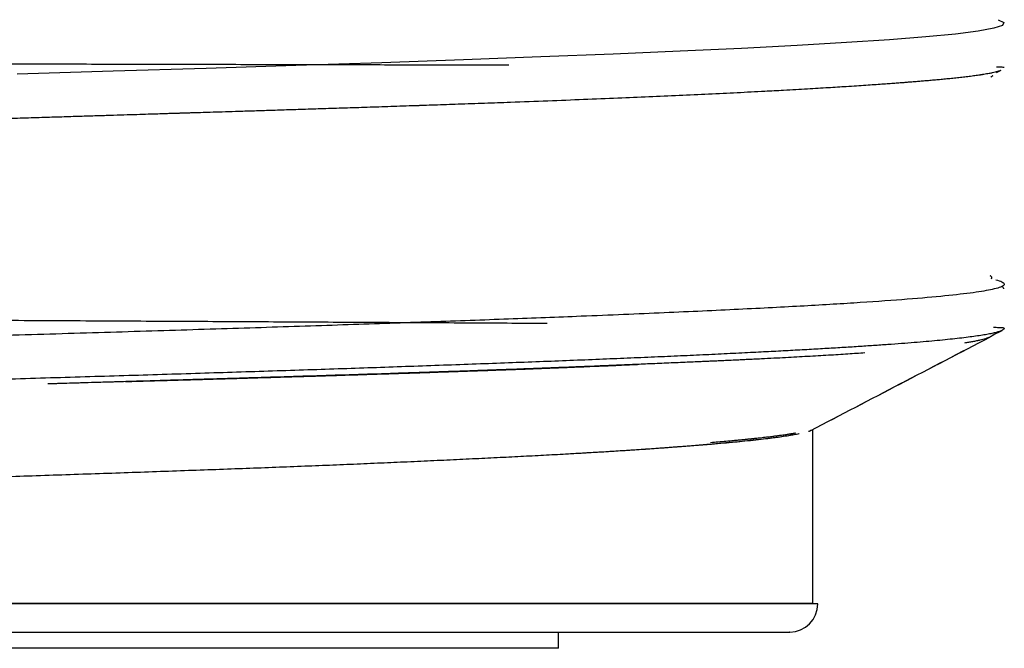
# Model space of a CAD drawing. Header units: millimetres. Extents: x 8 to 740, y 12 to 366.
# Tile 42 of 45: x 680 to 686.89, y 303 to 307.4. Entities that reach past the tile are written whole.
import ezdxf

# ---------------------------------------------------------------- set-up
doc = ezdxf.new("R2010")
doc.units = ezdxf.units.MM

msp = doc.modelspace()

# ---------------------------------------------------------------- linework, layer by layer
at = {"color": 7, "linetype": 'Continuous', "lineweight": 30}
for p, q in [((686.8373, 307.027), (686.8684, 307.0432)), ((686.8005, 306.9978), (686.8025, 306.9991)), ((686.8089, 305.1893), (686.8756, 305.224)), ((686.7895, 305.1776), (686.7933, 305.1797)), ((686.7994, 305.1829), (686.7962, 305.1805)), ((686.8004, 305.1837), (686.8209, 305.1967)), ((686.8108, 305.1902), (686.8201, 305.1965)), ((685.5526, 303.315), (685.5526, 304.5317)), ((685.5526, 303.315), (685.5526, 304.5317)), ((685.5871, 303.312), (667.358, 303.312)), ((685.5526, 303.315), (667.3926, 303.315)), ((676.4582, 303.315), (685.5526, 303.315)), ((685.5526, 303.312), (685.5526, 303.315)), ((683.7726, 303.0011), (683.7726, 303.115)), ((683.7726, 303.0011), (683.7726, 303.115)), ((683.7726, 303.0011), (676.3609, 303.0011))]:
    msp.add_line(p, q, dxfattribs=at)
at = {"color": 7, "linetype": 'Continuous', "lineweight": 30, "flags": 128}
msp.add_lwpolyline([(686.8486, 307.3957), (686.8886, 307.3757), (686.8786, 307.3557), (686.8186, 307.3357), (686.709, 307.3156), (686.5501, 307.2956), (686.3429, 307.2756), (686.0883, 307.2556), (685.7875, 307.2355), (685.4419, 307.2155), (685.0533, 307.1955), (684.6235, 307.1754), (684.1545, 307.1554), (683.6486, 307.1353), (683.1083, 307.1153), (682.5361, 307.0952), (681.9348, 307.0752), (681.3072, 307.0551), (680.6565, 307.0351), (679.9856, 307.015)], dxfattribs=at)
at = {"color": 7, "linetype": 'Continuous', "lineweight": 30}
msp.add_arc((685.3901, 303.312), 0.1971, 270, 0, dxfattribs=at)
for points, knots in [([(683.4243, 307.077), (683.4072, 307.077), (683.309, 307.0772), (683.1229, 307.0777), (682.8714, 307.0783), (682.6191, 307.0789), (682.3674, 307.0795), (682.1114, 307.0801), (681.8514, 307.0807), (681.5823, 307.0813), (681.3043, 307.0819), (681.0172, 307.0826), (680.727, 307.0832), (680.4338, 307.0839), (680.138, 307.0845), (679.8223, 307.0852), (679.4864, 307.0859), (679.1304, 307.0867), (678.7726, 307.0875), (678.4114, 307.0882), (678.0472, 307.089), (677.6806, 307.0898), (677.3141, 307.0906), (676.9483, 307.0914), (676.5858, 307.0922), (676.227, 307.093), (675.8723, 307.0938), (675.52, 307.0946), (675.1683, 307.0954), (674.8177, 307.0962), (674.4685, 307.0971), (674.1234, 307.0979), (673.7826, 307.0987), (673.4486, 307.0995), (673.1214, 307.1004), (672.8014, 307.1012), (672.4868, 307.102), (672.176, 307.1029), (671.8695, 307.1037), (671.5676, 307.1045), (671.2724, 307.1054), (670.9841, 307.1063), (670.7046, 307.1071), (670.4339, 307.108), (670.1721, 307.1088), (669.9178, 307.1097), (669.6695, 307.1105), (669.4276, 307.1114), (669.1923, 307.1123), (668.9653, 307.1132), (668.7466, 307.1141), (668.5375, 307.1149), (668.3381, 307.1158), (668.1481, 307.1167), (667.9664, 307.1176), (667.7853, 307.1185), (667.6061, 307.1195), (667.4302, 307.1205), (667.2651, 307.1215), (667.1109, 307.1225), (666.9676, 307.1236), (666.835, 307.1246), (666.7132, 307.1256), (666.6021, 307.1267), (666.5015, 307.1277), (666.4115, 307.1287), (666.3319, 307.1298), (666.2626, 307.1308), (666.2034, 307.1319), (666.1542, 307.133), (666.115, 307.134), (666.084, 307.1351), (666.0629, 307.1363), (666.053, 307.1376), (666.055, 307.1388), (666.0687, 307.14), (666.0938, 307.1413), (666.13, 307.1425), (666.1768, 307.1438), (666.2342, 307.145), (666.3016, 307.1463), (666.3787, 307.1476), (666.4653, 307.1489), (666.561, 307.1501), (666.6655, 307.1514), (666.7783, 307.1527), (666.8992, 307.154), (667.0277, 307.1553), (667.164, 307.1566), (667.2821, 307.1577), (667.3576, 307.1584), (667.3825, 307.1586)], [0, 0, 0, 0, 0.0023695, 0.0136546, 0.0248989, 0.0354635, 0.0459919, 0.0564842, 0.0669403, 0.0773603, 0.0883722, 0.0993435, 0.110274, 0.1211639, 0.1320131, 0.1428216, 0.1555079, 0.1681376, 0.1807108, 0.1932276, 0.2059138, 0.2185415, 0.2311106, 0.2436211, 0.256073, 0.2682457, 0.2803618, 0.2924214, 0.3044245, 0.3165878, 0.3286925, 0.3407387, 0.3527262, 0.3646552, 0.3763142, 0.3879167, 0.3994627, 0.4109522, 0.4225926, 0.4341743, 0.4456975, 0.4571621, 0.4685682, 0.4797135, 0.4908024, 0.5018348, 0.5128107, 0.523928, 0.5349868, 0.5459871, 0.5569287, 0.5678118, 0.5784435, 0.5890188, 0.5995375, 0.6099998, 0.62182, 0.6335672, 0.6452415, 0.6568429, 0.6683712, 0.6798267, 0.6912091, 0.7025186, 0.7137552, 0.7249188, 0.7360094, 0.7470271, 0.7579718, 0.7688435, 0.7796423, 0.7903682, 0.8025368, 0.8146102, 0.8265882, 0.838471, 0.8502584, 0.8619506, 0.8735475, 0.8850491, 0.8964554, 0.9077664, 0.9189821, 0.9301025, 0.9411277, 0.9520575, 0.9628921, 0.9736313, 0.9842753, 0.994824, 1, 1, 1, 1]), ([(686.8683, 307.0434), (686.8655, 307.042), (686.8588, 307.0386), (686.8447, 307.0338), (686.8271, 307.0288), (686.8079, 307.0242), (686.7824, 307.0189), (686.7597, 307.0148), (686.7428, 307.012), (686.7373, 307.0111), (686.7317, 307.0103), (686.7259, 307.0094), (686.72, 307.0085), (686.7039, 307.0061), (686.6769, 307.0023), (686.6368, 306.9971), (686.5956, 306.9923), (686.5537, 306.9877), (686.5118, 306.9834), (686.4703, 306.9793), (686.4297, 306.9755), (686.3907, 306.972), (686.3535, 306.9688), (686.3181, 306.9659), (686.2886, 306.9634), (686.2646, 306.9615), (686.246, 306.96), (686.2286, 306.9587), (686.2122, 306.9574), (686.1908, 306.9557), (686.1623, 306.9536), (686.1245, 306.9507), (686.0819, 306.9476), (686.0342, 306.9441), (685.981, 306.9404), (685.922, 306.9363), (685.8568, 306.932), (685.7907, 306.9277), (685.7244, 306.9235), (685.6587, 306.9194), (685.5883, 306.9152), (685.513, 306.9108), (685.4325, 306.9062), (685.3548, 306.9018), (685.282, 306.8978), (685.1754, 306.8921), (685.0248, 306.8844), (684.825, 306.8746), (684.6188, 306.8651), (684.4069, 306.8557), (684.1844, 306.8463), (683.9491, 306.8368), (683.6984, 306.827), (683.4663, 306.8183), (683.2563, 306.8107), (683.079, 306.8045), (682.9362, 306.7995), (682.8518, 306.7966), (682.8202, 306.7956), (682.8104, 306.7952), (682.8005, 306.7949), (682.7906, 306.7946), (682.7808, 306.7942), (682.7173, 306.7921), (682.6025, 306.7882), (682.4375, 306.7828), (682.2801, 306.7776), (682.1305, 306.7728), (681.9892, 306.7683), (681.8566, 306.7641), (681.7336, 306.7602), (681.6205, 306.7567), (681.5173, 306.7535), (681.4234, 306.7506), (681.3417, 306.748), (681.2718, 306.7459), (681.226, 306.7445), (681.1983, 306.7436), (681.1866, 306.7432), (681.1752, 306.7429), (681.1642, 306.7426), (681.1536, 306.7422), (681.1433, 306.7419), (681.1355, 306.7417), (681.1275, 306.7414), (681.1172, 306.7411), (681.0972, 306.7404), (681.066, 306.7395), (681.022, 306.7381), (680.9663, 306.7363), (680.899, 306.7342), (680.8199, 306.7317), (680.7311, 306.7289), (680.6328, 306.7259), (680.5255, 306.7225), (680.4072, 306.7189), (680.2778, 306.7149), (680.1373, 306.7106), (679.9854, 306.706), (679.822, 306.7011), (679.6478, 306.6958), (679.463, 306.6903), (679.2758, 306.6848), (679.1411, 306.6808), (679.0658, 306.6786), (679.0453, 306.678), (679.0275, 306.6774), (679.0097, 306.6769), (678.9386, 306.6748), (678.8152, 306.6712), (678.6208, 306.6655), (678.4112, 306.6595), (678.1877, 306.653), (677.9713, 306.6469), (677.7622, 306.6409), (677.5606, 306.6352), (677.3779, 306.6301), (677.2134, 306.6255), (677.0662, 306.6214), (676.9211, 306.6174), (676.7731, 306.6133), (676.6175, 306.609), (676.4528, 306.6045), (676.2879, 306.6), (676.1235, 306.5956), (675.9674, 306.5913), (675.8542, 306.5883), (675.7833, 306.5864), (675.7502, 306.5855), (675.7146, 306.5845), (675.6797, 306.5836), (675.6122, 306.5817), (675.5154, 306.5791), (675.3924, 306.5758), (675.2795, 306.5727), (675.1765, 306.5699), (675.082, 306.5673), (674.9963, 306.565), (674.9197, 306.5629), (674.8544, 306.5611), (674.8001, 306.5597), (674.7569, 306.5585), (674.7277, 306.5577), (674.7014, 306.557), (674.6702, 306.5561), (674.6277, 306.5549), (674.5812, 306.5536), (674.4893, 306.5511), (674.3312, 306.5467), (674.1484, 306.5415), (674.027, 306.5381), (673.9868, 306.5369)], [0, 0, 0, 0, 0.008537, 0.020352, 0.029449, 0.038911, 0.048739, 0.062272, 0.064091, 0.065922, 0.067763, 0.069615, 0.071478, 0.073352, 0.084496, 0.095081, 0.105107, 0.114574, 0.123481, 0.131829, 0.139618, 0.146708, 0.153261, 0.159277, 0.164755, 0.167923, 0.170879, 0.173623, 0.176154, 0.178473, 0.18346, 0.188998, 0.195088, 0.201731, 0.208925, 0.216671, 0.22497, 0.233819, 0.24116, 0.248841, 0.256862, 0.265224, 0.273927, 0.282969, 0.289783, 0.296437, 0.315295, 0.333927, 0.352332, 0.370512, 0.388466, 0.407547, 0.426883, 0.446473, 0.459542, 0.472723, 0.484413, 0.489585, 0.490263, 0.490942, 0.491621, 0.4923, 0.49298, 0.49366, 0.505372, 0.516443, 0.526872, 0.536659, 0.545804, 0.554306, 0.562167, 0.569247, 0.57571, 0.581556, 0.586785, 0.590876, 0.594489, 0.595234, 0.595955, 0.596653, 0.597326, 0.597975, 0.5986, 0.599201, 0.599412, 0.600054, 0.601087, 0.60307, 0.605748, 0.609119, 0.613184, 0.617943, 0.623395, 0.629158, 0.635535, 0.642525, 0.65013, 0.658348, 0.66718, 0.676626, 0.686685, 0.6972, 0.708311, 0.718582, 0.720038, 0.721044, 0.722048, 0.72305, 0.724049, 0.734057, 0.743825, 0.756658, 0.769052, 0.781008, 0.792525, 0.803604, 0.814244, 0.822586, 0.830638, 0.838399, 0.846385, 0.854896, 0.863887, 0.873358, 0.88191, 0.890819, 0.898955, 0.900472, 0.90245, 0.904396, 0.906308, 0.908188, 0.915478, 0.922224, 0.928428, 0.934088, 0.939205, 0.944039, 0.948261, 0.951872, 0.954872, 0.95726, 0.959038, 0.959729, 0.961628, 0.964213, 0.966798, 0.969381, 0.979518, 0.993202, 1, 1, 1, 1]), ([(686.8101, 307.004), (686.8098, 307.0037), (686.809, 307.0023), (686.8062, 306.9998), (686.8021, 306.9969), (686.7982, 306.9949), (686.7965, 306.994)], [0, 0, 0, 0, 0.109583, 0.410103, 0.736541, 1, 1, 1, 1]), ([(686.81, 307.004), (686.8095, 307.0033), (686.8082, 307.0015), (686.8042, 306.9983), (686.8006, 306.9959), (686.7978, 306.9946), (686.7977, 306.9946)], [0, 0, 0, 0, 0.220813, 0.589717, 0.992968, 1, 1, 1, 1]), ([(686.8908, 307.062), (686.8894, 307.0622), (686.8865, 307.0626), (686.8684, 307.0631), (686.8475, 307.0635), (686.8378, 307.0636)], [0, 0, 0, 0, 0.351156, 0.701153, 1, 1, 1, 1]), ([(686.8332, 305.5775), (686.8488, 305.5727), (686.88, 305.5631), (686.8941, 305.5491), (686.8867, 305.5357), (686.8589, 305.5228), (686.7988, 305.5067), (686.6838, 305.4872), (686.4855, 305.4643), (686.2221, 305.4411), (685.8933, 305.4177), (685.4994, 305.3941), (685.0411, 305.3703), (684.5198, 305.3462), (683.9767, 305.3235), (683.4268, 305.3023), (682.8828, 305.2826), (682.3046, 305.2627), (681.6943, 305.2426), (681.0542, 305.2225), (680.3869, 305.2021), (679.6952, 305.1816), (678.9822, 305.161), (678.2511, 305.1403), (677.5055, 305.1193), (676.7491, 305.0983), (675.9858, 305.0771), (675.2196, 305.0557), (674.455, 305.0342), (673.6962, 305.0126), (672.9479, 304.9908), (672.2144, 304.9689), (671.5013, 304.9468), (670.8099, 304.9245), (670.3766, 304.9097), (670.1592, 304.9022)], [0, 0, 0, 0, 0.021278, 0.042557, 0.061727, 0.080605, 0.099597, 0.133102, 0.166955, 0.201157, 0.235708, 0.270607, 0.305855, 0.341451, 0.377396, 0.406406, 0.43564, 0.465096, 0.494776, 0.524679, 0.554805, 0.585154, 0.615726, 0.646521, 0.67754, 0.708782, 0.740247, 0.771935, 0.803846, 0.835981, 0.868338, 0.900919, 0.933723, 0.96675, 1, 1, 1, 1]), ([(686.7992, 305.5843), (686.8008, 305.5857), (686.803, 305.5875), (686.8041, 305.5898), (686.8045, 305.591), (686.8046, 305.5922), (686.8045, 305.5933), (686.8042, 305.5945), (686.8034, 305.5966), (686.8007, 305.5997), (686.7971, 305.6026), (686.7938, 305.6042), (686.7934, 305.6044)], [0, 0, 0, 0, 0.2178459, 0.2794495, 0.3404962, 0.4009881, 0.4609275, 0.5203162, 0.5791563, 0.7701244, 0.9752755, 1, 1, 1, 1]), ([(686.7992, 305.5843), (686.7996, 305.5846), (686.8013, 305.5858), (686.803, 305.5878), (686.8045, 305.5905), (686.8047, 305.5931), (686.804, 305.5948), (686.8037, 305.5956)], [0, 0, 0, 0, 0.0729831, 0.3154295, 0.5515259, 0.7813168, 1, 1, 1, 1]), ([(683.6945, 305.2714), (683.6667, 305.2716), (683.5541, 305.2722), (683.3485, 305.2734), (683.0784, 305.275), (682.8016, 305.2766), (682.5191, 305.2782), (682.2367, 305.2797), (681.9553, 305.2813), (681.6754, 305.2828), (681.392, 305.2843), (681.1052, 305.2858), (680.8097, 305.2874), (680.5056, 305.289), (680.1929, 305.2907), (679.8782, 305.2923), (679.5616, 305.294), (679.2437, 305.2957), (678.9309, 305.2973), (678.6235, 305.299), (678.322, 305.3006), (678.0204, 305.3022), (677.7192, 305.3038), (677.4126, 305.3055), (677.1008, 305.3072), (676.7841, 305.3089), (676.4691, 305.3107), (676.1558, 305.3125), (675.8447, 305.3142), (675.5178, 305.3161), (675.1758, 305.3181), (674.8195, 305.3203), (674.4678, 305.3224), (674.1187, 305.3246), (673.773, 305.3267), (673.4308, 305.329), (673.0948, 305.3312), (672.7651, 305.3334), (672.444, 305.3357), (672.1316, 305.3379), (671.8279, 305.3402), (671.5314, 305.3424), (671.2405, 305.3447), (670.9554, 305.347), (670.6765, 305.3493), (670.4057, 305.3517), (670.1431, 305.354), (669.8902, 305.3564), (669.6471, 305.3587), (669.4136, 305.3611), (669.1883, 305.3634), (668.97, 305.3658), (668.7589, 305.3683), (668.555, 305.3707), (668.3598, 305.3732), (668.1731, 305.3756), (667.9961, 305.3781), (667.8285, 305.3806), (667.67, 305.383), (667.5198, 305.3855), (667.3711, 305.3881), (667.2254, 305.3908), (667.0836, 305.3937), (666.9518, 305.3966), (666.83, 305.3995), (666.7179, 305.4024), (666.6153, 305.4053), (666.5221, 305.4082), (666.4341, 305.4113), (666.3526, 305.4146), (666.2788, 305.418), (666.2162, 305.4214), (666.1642, 305.4249), (666.1227, 305.4284), (666.0911, 305.4319), (666.0684, 305.4355), (666.0553, 305.4394), (666.0529, 305.4434), (666.0612, 305.4474), (666.0795, 305.4514), (666.1074, 305.4555), (666.1443, 305.4596), (666.1911, 305.4639), (666.2485, 305.4683), (666.3166, 305.4729), (666.3931, 305.4775), (666.4772, 305.4822), (666.5701, 305.487), (666.6717, 305.4919), (666.7818, 305.497), (666.8974, 305.5021), (667.0184, 305.5072), (667.1327, 305.5119), (667.2098, 305.515), (667.2423, 305.5163)], [0, 0, 0, 0, 0.00397, 0.016112, 0.028191, 0.040207, 0.052159, 0.064049, 0.075202, 0.086299, 0.097339, 0.108324, 0.119253, 0.130783, 0.142249, 0.153653, 0.164994, 0.176271, 0.187486, 0.198002, 0.208462, 0.218867, 0.229215, 0.239507, 0.250361, 0.261153, 0.271882, 0.282547, 0.29315, 0.303689, 0.31603, 0.328283, 0.340448, 0.352526, 0.364734, 0.376851, 0.388877, 0.400812, 0.412657, 0.424201, 0.435659, 0.447028, 0.458311, 0.469708, 0.481015, 0.492231, 0.503356, 0.51439, 0.52514, 0.535801, 0.546375, 0.556862, 0.567449, 0.577946, 0.588351, 0.598666, 0.608891, 0.618844, 0.62871, 0.638488, 0.648179, 0.659085, 0.669878, 0.680558, 0.691125, 0.701579, 0.71192, 0.722147, 0.732262, 0.743683, 0.754957, 0.766083, 0.777062, 0.787892, 0.798575, 0.809111, 0.820735, 0.832175, 0.843429, 0.854498, 0.865382, 0.87608, 0.886594, 0.897945, 0.909071, 0.919974, 0.930653, 0.941108, 0.951951, 0.962542, 0.972882, 0.982969, 0.992804, 1, 1, 1, 1]), ([(686.8891, 305.5143), (686.8881, 305.5159), (686.886, 305.5194), (686.8825, 305.5244), (686.8794, 305.5289), (686.8774, 305.5315), (686.8766, 305.5326)], [0, 0, 0, 0, 0.250003, 0.535729, 0.820349, 1, 1, 1, 1]), ([(686.8908, 305.2393), (686.8901, 305.237), (686.8887, 305.2323), (686.8788, 305.2252), (686.8633, 305.2182), (686.8416, 305.2112), (686.8137, 305.2042), (686.7796, 305.1971), (686.7391, 305.19), (686.6921, 305.1829), (686.6388, 305.1758), (686.5792, 305.1686), (686.5132, 305.1614), (686.4418, 305.1542), (686.365, 305.1471), (686.2831, 305.1401), (686.1954, 305.133), (686.1018, 305.126), (686.0024, 305.119), (685.8968, 305.1119), (685.785, 305.1048), (685.6669, 305.0977), (685.543, 305.0906), (685.4133, 305.0834), (685.2778, 305.0762), (685.1316, 305.0687), (684.974, 305.061), (684.8043, 305.0529), (684.6279, 305.0448), (684.4448, 305.0367), (684.2551, 305.0287), (684.058, 305.0206), (683.8534, 305.0124), (683.6414, 305.0042), (683.4231, 304.996), (683.1986, 304.9877), (682.968, 304.9794), (682.7348, 304.9712), (682.4995, 304.963), (682.2624, 304.955), (682.0204, 304.9469), (681.7735, 304.9388), (681.5219, 304.9308), (681.2646, 304.9227), (681.0016, 304.9145), (680.7331, 304.9063), (680.4605, 304.8981), (680.184, 304.8898), (679.9037, 304.8815), (679.6239, 304.8732), (679.345, 304.8651), (679.0673, 304.857), (678.7869, 304.8489), (678.5041, 304.8409), (678.219, 304.8329), (677.9306, 304.8248), (677.6388, 304.8166), (677.3441, 304.8084), (677.0479, 304.8002), (676.7506, 304.7919), (676.4523, 304.7835), (676.1575, 304.7753), (675.8664, 304.7671), (675.5793, 304.7591), (675.2923, 304.751), (675.0054, 304.743), (674.7191, 304.735), (674.432, 304.7269), (674.1445, 304.7187), (673.8568, 304.7105), (673.5705, 304.7022), (673.2859, 304.6939), (673.0032, 304.6856), (672.7028, 304.6766), (672.3859, 304.6671), (672.0531, 304.6569), (671.7252, 304.6468), (671.401, 304.6366), (671.0815, 304.6263), (670.7668, 304.616), (670.4583, 304.6056), (670.2589, 304.5987), (670.1592, 304.5952)], [0, 0, 0, 0, 0.010873, 0.021748, 0.032621, 0.043551, 0.054484, 0.065414, 0.076524, 0.087635, 0.098745, 0.109916, 0.121089, 0.13226, 0.143133, 0.154008, 0.164881, 0.175812, 0.186744, 0.197675, 0.208784, 0.219896, 0.231006, 0.242177, 0.25335, 0.264521, 0.276963, 0.289408, 0.30185, 0.314378, 0.326909, 0.339438, 0.352239, 0.365043, 0.377844, 0.390739, 0.403637, 0.416533, 0.428975, 0.44142, 0.453862, 0.46639, 0.478921, 0.49145, 0.504251, 0.517055, 0.529856, 0.542752, 0.55565, 0.568545, 0.580987, 0.593432, 0.605874, 0.618403, 0.630934, 0.643462, 0.656263, 0.669067, 0.681868, 0.694764, 0.707662, 0.720557, 0.732999, 0.745444, 0.757886, 0.770415, 0.782946, 0.795475, 0.808276, 0.82108, 0.833881, 0.846776, 0.859674, 0.87257, 0.8883, 0.90403, 0.919837, 0.935645, 0.951692, 0.96774, 0.98387, 1, 1, 1, 1]), ([(686.8908, 305.2393), (686.8895, 305.2397), (686.8869, 305.2405), (686.867, 305.2417), (686.844, 305.2427), (686.823, 305.2433), (686.8166, 305.2435)], [0, 0, 0, 0, 0.292519, 0.583824, 0.873915, 1, 1, 1, 1]), ([(685.5384, 304.5243), (685.7475, 304.6333), (686.1648, 304.8508), (686.5821, 305.0682), (686.7903, 305.1767)], [0, 0, 0, 0, 0.501153, 1, 1, 1, 1]), ([(685.5391, 304.5247), (685.7476, 304.6333), (686.1647, 304.8507), (686.5818, 305.0681), (686.7905, 305.1768)], [0, 0, 0, 0, 0.499828, 1, 1, 1, 1]), ([(686.7902, 305.1769), (686.7868, 305.1752), (686.7789, 305.1713), (686.762, 305.1657), (686.7421, 305.1601), (686.7216, 305.1551), (686.6974, 305.1498), (686.6701, 305.1445), (686.6416, 305.1393), (686.6214, 305.136), (686.6119, 305.1345)], [0, 0, 0, 0, 0.126497, 0.293759, 0.408217, 0.526668, 0.649195, 0.77589, 0.895383, 1, 1, 1, 1]), ([(686.7995, 305.1829), (686.7989, 305.1823), (686.7968, 305.1801), (686.7892, 305.176), (686.7794, 305.1716), (686.7708, 305.1688), (686.7679, 305.1679)], [0, 0, 0, 0, 0.118116, 0.459923, 0.818088, 1, 1, 1, 1]), ([(686.7933, 305.1795), (686.7941, 305.1799), (686.7951, 305.1804), (686.7962, 305.1811), (686.7965, 305.1813)], [0, 0, 0, 0, 0.695873, 1, 1, 1, 1]), ([(685.4386, 305.0368), (685.413, 305.0354), (685.3346, 305.0311), (685.2163, 305.0252), (685.0884, 305.0191), (684.9827, 305.0142), (684.8774, 305.0094), (684.7698, 305.0048), (684.6545, 304.9999), (684.5296, 304.9945), (684.4019, 304.9891), (684.3115, 304.9852), (684.2616, 304.9831), (684.2477, 304.9825), (684.2339, 304.9819), (684.22, 304.9813), (684.206, 304.9807), (684.192, 304.9801), (684.1587, 304.9787), (684.103, 304.9763), (684.0213, 304.9729), (683.9299, 304.9692), (683.8285, 304.9652), (683.7168, 304.9608), (683.5944, 304.9562), (683.4763, 304.9518), (683.3644, 304.9477), (683.2608, 304.944), (683.1517, 304.9402), (683.0371, 304.9362), (682.9167, 304.9321), (682.8017, 304.9283), (682.6949, 304.9248), (682.5454, 304.92), (682.3425, 304.9136), (682.0836, 304.9055), (681.8524, 304.8985), (681.6501, 304.8923), (681.4843, 304.8873), (681.3687, 304.8839), (681.3044, 304.8819), (681.2844, 304.8813), (681.2644, 304.8807), (681.2445, 304.8801), (681.2245, 304.8795), (681.1465, 304.8772), (681.0124, 304.8732), (680.8233, 304.8676), (680.6405, 304.8622), (680.4641, 304.857), (680.3179, 304.8527), (680.2301, 304.8501), (680.1993, 304.8492)], [0, 0, 0, 0, 0.0223, 0.068522, 0.096362, 0.123331, 0.149427, 0.174906, 0.201636, 0.231244, 0.26106, 0.287463, 0.290437, 0.293412, 0.296389, 0.299368, 0.302348, 0.305331, 0.308315, 0.323576, 0.340634, 0.35948, 0.380107, 0.402503, 0.426654, 0.452546, 0.471348, 0.490957, 0.511367, 0.532569, 0.554554, 0.577313, 0.594744, 0.611745, 0.656528, 0.70061, 0.744046, 0.772382, 0.80047, 0.824991, 0.828189, 0.831384, 0.834576, 0.837765, 0.840951, 0.844134, 0.874998, 0.90461, 0.932977, 0.960107, 0.986003, 1, 1, 1, 1]), ([(685.9168, 305.0661), (685.8774, 305.0634), (685.7958, 305.0578), (685.6617, 305.0494), (685.5166, 305.041), (685.3608, 305.0325), (685.2082, 305.0248), (685.0628, 305.0178), (684.931, 305.0118), (684.797, 305.0059), (684.6639, 305.0003), (684.5296, 304.9945), (684.4019, 304.9891), (684.3115, 304.9852), (684.2616, 304.9831), (684.2477, 304.9825), (684.2339, 304.9819), (684.22, 304.9813), (684.206, 304.9807), (684.192, 304.9801), (684.1587, 304.9787), (684.103, 304.9763), (684.0213, 304.9729), (683.9299, 304.9692), (683.8285, 304.9652), (683.7168, 304.9608), (683.5944, 304.9562), (683.4716, 304.9516), (683.3496, 304.9472), (683.2299, 304.9429), (683.1029, 304.9385), (682.9686, 304.9339), (682.8362, 304.9295), (682.7118, 304.9254), (682.5501, 304.9202), (682.3425, 304.9136), (682.0836, 304.9055), (681.8524, 304.8985), (681.6501, 304.8923), (681.4843, 304.8873), (681.3687, 304.8839), (681.3044, 304.8819), (681.2844, 304.8813), (681.2644, 304.8807), (681.2445, 304.8801), (681.2245, 304.8795), (681.1339, 304.8768), (680.9754, 304.8721), (680.7507, 304.8654), (680.5351, 304.8591), (680.3526, 304.8537), (680.2414, 304.8504), (680.1996, 304.8492)], [0, 0, 0, 0, 0.03583, 0.074135, 0.112619, 0.151269, 0.191396, 0.22149, 0.2504, 0.278126, 0.306957, 0.332661, 0.358545, 0.381467, 0.384048, 0.386631, 0.389216, 0.391802, 0.394389, 0.396978, 0.399569, 0.412818, 0.427626, 0.443988, 0.461895, 0.481337, 0.502304, 0.524782, 0.543493, 0.56312, 0.583651, 0.605076, 0.627384, 0.646112, 0.662989, 0.701866, 0.740135, 0.777844, 0.802444, 0.826828, 0.848115, 0.850891, 0.853665, 0.856436, 0.859205, 0.861971, 0.864734, 0.896756, 0.927215, 0.956122, 0.983485, 1, 1, 1, 1]), ([(680.744, 304.8659), (680.7537, 304.8662), (680.8059, 304.8677), (680.8983, 304.8704), (681.0158, 304.8738), (681.0946, 304.876), (681.1366, 304.8772), (681.148, 304.8776), (681.1594, 304.8779), (681.1707, 304.8782), (681.1819, 304.8785), (681.1931, 304.8789), (681.2418, 304.8803), (681.325, 304.8827), (681.4396, 304.886), (681.5459, 304.8891), (681.6441, 304.892), (681.7369, 304.8947), (681.824, 304.8973), (681.9022, 304.8996), (681.9589, 304.9013), (681.9897, 304.9023), (682.0005, 304.9026), (682.0037, 304.9027), (682.007, 304.9028), (682.0102, 304.9029), (682.0133, 304.903), (682.0532, 304.9042), (682.1265, 304.9064), (682.2299, 304.9096), (682.324, 304.9126), (682.4092, 304.9153), (682.4856, 304.9177), (682.5533, 304.9199), (682.6124, 304.9218), (682.663, 304.9235), (682.7041, 304.9248), (682.7363, 304.9259), (682.7602, 304.9267), (682.7755, 304.9272), (682.7889, 304.9276), (682.8033, 304.9281), (682.8229, 304.9287), (682.8431, 304.9294), (682.863, 304.9301), (682.8827, 304.9307), (682.9345, 304.9325), (683.0151, 304.9352), (683.1066, 304.9383), (683.179, 304.9408), (683.2355, 304.9428), (683.2927, 304.9448), (683.3491, 304.9468), (683.4046, 304.9487), (683.4591, 304.9507), (683.5322, 304.9534), (683.6264, 304.9569), (683.7439, 304.9614), (683.8523, 304.9657), (683.9506, 304.9697), (684.0342, 304.9732), (684.0926, 304.9757), (684.1256, 304.9771), (684.136, 304.9775), (684.1465, 304.978), (684.157, 304.9784), (684.1675, 304.9789), (684.1987, 304.9803), (684.2516, 304.9826), (684.3, 304.9846), (684.3249, 304.9857)], [0, 0, 0, 0, 0.007003, 0.037837, 0.067763, 0.093356, 0.096186, 0.099007, 0.10182, 0.104624, 0.107419, 0.110206, 0.112984, 0.143687, 0.17248, 0.199375, 0.224381, 0.247504, 0.270769, 0.291764, 0.308361, 0.315107, 0.315965, 0.316818, 0.317664, 0.318505, 0.31934, 0.320168, 0.349847, 0.377296, 0.402514, 0.425499, 0.446244, 0.464742, 0.480988, 0.494973, 0.50669, 0.515164, 0.521853, 0.526753, 0.528, 0.533073, 0.538821, 0.544505, 0.550127, 0.555686, 0.561182, 0.594102, 0.624545, 0.640273, 0.657214, 0.674038, 0.690733, 0.707297, 0.72373, 0.73974, 0.773586, 0.809944, 0.848827, 0.875878, 0.904036, 0.929732, 0.933161, 0.936604, 0.940062, 0.943535, 0.947023, 0.950526, 0.974578, 1, 1, 1, 1]), ([(685.5224, 304.5176), (685.5236, 304.518), (685.5268, 304.5192), (685.5311, 304.5209), (685.5346, 304.5224), (685.5362, 304.5232), (685.5365, 304.5233)], [0, 0, 0, 0, 0.216651, 0.585045, 0.918028, 1, 1, 1, 1]), ([(685.537, 304.5236), (685.5369, 304.5236), (685.5368, 304.5235), (685.5366, 304.5234), (685.5365, 304.5233)], [0, 0, 0, 0, 0.495317, 1, 1, 1, 1]), ([(685.537, 304.5236), (685.5375, 304.5239), (685.5382, 304.5242), (685.5389, 304.5245), (685.5391, 304.5246), (685.5391, 304.5247)], [0, 0, 0, 0, 0.7290007, 0.9011798, 1, 1, 1, 1]), ([(685.4554, 304.5003), (685.4433, 304.4979), (685.4185, 304.4929), (685.3724, 304.4852), (685.3191, 304.4774), (685.2587, 304.4695), (685.1915, 304.4615), (685.117, 304.4534), (685.035, 304.4452), (684.9456, 304.4367), (684.8491, 304.4281), (684.7455, 304.4195), (684.6349, 304.4107), (684.519, 304.4019), (684.3981, 304.3933), (684.2726, 304.3848), (684.1408, 304.3764), (684.0029, 304.3681), (683.8588, 304.3599), (683.7079, 304.3516), (683.5502, 304.3434), (683.3856, 304.335), (683.215, 304.3267), (683.0385, 304.3183), (682.8562, 304.3098), (682.6709, 304.3015), (682.4828, 304.2933), (682.2925, 304.2852), (682.0972, 304.2772), (681.8971, 304.2693), (681.6924, 304.2616), (681.4822, 304.2538), (681.2664, 304.246), (681.0452, 304.238), (680.8198, 304.2301), (680.5903, 304.2223), (680.3568, 304.2144), (680.1229, 304.2067), (679.889, 304.1991), (679.6552, 304.1917), (679.4185, 304.1841), (679.179, 304.1765), (678.9368, 304.1687), (678.691, 304.1606), (678.4416, 304.1523), (678.1888, 304.1441), (677.9341, 304.1358), (677.6775, 304.1274), (677.4193, 304.119), (677.1634, 304.1106), (676.91, 304.1022), (676.6592, 304.0938), (676.4078, 304.0853), (676.1558, 304.0767), (675.9035, 304.0682), (675.6498, 304.0595), (675.395, 304.0509), (675.1391, 304.0423), (674.8838, 304.0338), (674.6291, 304.0255), (674.3752, 304.0172), (674.1261, 304.0091), (673.8817, 304.001), (673.6422, 303.9931), (673.4044, 303.9852), (673.1683, 303.9773), (672.9343, 303.9695), (672.7013, 303.9616), (672.4696, 303.9537), (672.2395, 303.9458), (672.0123, 303.9382), (671.7881, 303.9306), (671.5673, 303.9231), (671.3718, 303.9163), (671.2007, 303.9102), (671.0527, 303.9047), (670.9068, 303.8992), (670.7628, 303.8936), (670.621, 303.8879), (670.4813, 303.8821), (670.3438, 303.8762), (670.2542, 303.8723), (670.2094, 303.8703)], [0, 0, 0, 0, 0.011986, 0.024627, 0.037266, 0.049993, 0.062722, 0.075449, 0.088453, 0.101459, 0.114463, 0.127562, 0.140664, 0.153764, 0.166404, 0.179046, 0.191686, 0.204414, 0.217144, 0.229871, 0.242876, 0.255883, 0.268888, 0.281988, 0.295091, 0.308191, 0.320832, 0.333476, 0.346117, 0.358846, 0.371577, 0.384306, 0.397312, 0.410321, 0.423327, 0.436429, 0.449533, 0.462635, 0.475274, 0.487916, 0.500555, 0.513283, 0.526012, 0.53874, 0.551744, 0.564751, 0.577755, 0.590854, 0.603957, 0.617057, 0.629696, 0.642338, 0.654978, 0.667705, 0.680435, 0.693162, 0.706166, 0.719173, 0.732177, 0.745277, 0.75838, 0.77148, 0.784121, 0.796764, 0.809405, 0.822134, 0.834865, 0.847594, 0.8606, 0.873609, 0.886614, 0.899716, 0.91282, 0.925922, 0.935144, 0.944366, 0.953603, 0.96284, 0.972122, 0.981404, 0.990702, 1, 1, 1, 1]), ([(685.4554, 304.5003), (685.4549, 304.5002), (685.4449, 304.4979), (685.4208, 304.4934), (685.3818, 304.4865), (685.3358, 304.4795), (685.2828, 304.4721), (685.2222, 304.4645), (685.1535, 304.4566), (685.0808, 304.4489), (685.0052, 304.4414), (684.9276, 304.4342), (684.8338, 304.426), (684.7572, 304.4197), (684.7022, 304.4154), (684.6831, 304.4139), (684.6632, 304.4124), (684.6432, 304.4109), (684.6232, 304.4093), (684.6031, 304.4078), (684.5523, 304.4041), (684.4698, 304.3982), (684.3531, 304.3902), (684.2361, 304.3826), (684.1195, 304.3753), (684.0016, 304.3682), (683.8977, 304.3622), (683.8307, 304.3584), (683.8056, 304.357)], [0, 0, 0, 0, 0.002509, 0.050194, 0.099474, 0.150349, 0.202819, 0.256885, 0.312545, 0.3698, 0.418624, 0.468551, 0.51958, 0.588627, 0.598258, 0.608857, 0.619386, 0.629844, 0.640233, 0.650551, 0.660799, 0.717695, 0.772327, 0.824695, 0.874799, 0.92264, 0.970906, 1, 1, 1, 1]), ([(684.8367, 304.4406), (684.8543, 304.442), (684.8911, 304.4451), (684.9456, 304.4498), (684.9904, 304.4538), (685.0254, 304.4571), (685.0505, 304.4595), (685.0757, 304.462), (685.1009, 304.4645), (685.1267, 304.4672), (685.1555, 304.4702), (685.19, 304.474), (685.2272, 304.4783), (685.2629, 304.4826), (685.2935, 304.4865), (685.3197, 304.49), (685.3417, 304.493), (685.3599, 304.4957), (685.3746, 304.4979), (685.3859, 304.4996), (685.3933, 304.5008), (685.399, 304.5017), (685.4049, 304.5027), (685.4125, 304.5039), (685.4206, 304.5053), (685.4266, 304.5063), (685.4296, 304.5068), (685.43, 304.5069)], [0, 0, 0, 0, 0.066456, 0.138344, 0.215052, 0.250331, 0.286544, 0.323691, 0.361771, 0.400785, 0.443684, 0.499657, 0.571053, 0.636002, 0.694503, 0.746556, 0.79293, 0.832617, 0.865618, 0.891932, 0.911559, 0.918077, 0.933666, 0.954432, 0.975196, 0.995957, 1, 1, 1, 1]), ([(667.5553, 303.115), (667.5559, 303.115), (667.5571, 303.115), (667.5685, 303.115), (667.5873, 303.115), (667.6139, 303.115), (667.6483, 303.115), (667.6904, 303.115), (667.7378, 303.115), (667.7891, 303.115), (667.8432, 303.115), (667.9028, 303.115), (667.9678, 303.115), (668.0382, 303.115), (668.1141, 303.115), (668.1955, 303.115), (668.288, 303.115), (668.3929, 303.115), (668.5115, 303.115), (668.6373, 303.115), (668.7608, 303.115), (668.8804, 303.115), (668.9945, 303.115), (669.1108, 303.115), (669.2452, 303.115), (669.3993, 303.115), (669.5778, 303.115), (669.7634, 303.115), (669.9562, 303.115), (670.1422, 303.115), (670.3197, 303.115), (670.4871, 303.115), (670.6582, 303.115), (670.8332, 303.115), (671.0119, 303.115), (671.1944, 303.115), (671.3837, 303.115), (671.5735, 303.115), (671.7632, 303.115), (671.949, 303.115), (672.1375, 303.115), (672.3286, 303.115), (672.5224, 303.115), (672.7187, 303.115), (672.9296, 303.115), (673.1551, 303.115), (673.3954, 303.115), (673.638, 303.115), (673.8829, 303.115), (674.1301, 303.115), (674.3797, 303.115), (674.6472, 303.115), (674.9325, 303.115), (675.2355, 303.115), (675.5396, 303.115), (675.8448, 303.115), (676.1513, 303.115), (676.4438, 303.115), (676.7216, 303.115), (676.9843, 303.115), (677.2463, 303.115), (677.5075, 303.115), (677.7679, 303.115), (678.0276, 303.115), (678.2739, 303.115), (678.5064, 303.115), (678.7252, 303.115), (678.9422, 303.115), (679.1575, 303.115), (679.3712, 303.115), (679.5831, 303.115), (679.7934, 303.115), (680.0159, 303.115), (680.2496, 303.115), (680.4936, 303.115), (680.7335, 303.115), (680.9527, 303.115), (681.1519, 303.115), (681.3322, 303.115), (681.5065, 303.115), (681.6982, 303.115), (681.9058, 303.115), (682.1305, 303.115), (682.3494, 303.115), (682.5624, 303.115), (682.7551, 303.115), (682.9287, 303.115), (683.0842, 303.115), (683.2353, 303.115), (683.3818, 303.115), (683.5239, 303.115), (683.6615, 303.115), (683.7967, 303.115), (683.925, 303.115), (684.0462, 303.115), (684.1587, 303.115), (684.2666, 303.115), (684.3698, 303.115), (684.4685, 303.115), (684.5624, 303.115), (684.6572, 303.115), (684.7514, 303.115), (684.8437, 303.115), (684.929, 303.115), (685.0072, 303.115), (685.0783, 303.115), (685.1423, 303.115), (685.2028, 303.115), (685.2579, 303.115), (685.3057, 303.115), (685.343, 303.115), (685.37, 303.115), (685.3854, 303.115), (685.3914, 303.115), (685.3899, 303.115), (685.3899, 303.115)], [0, 0, 0, 0, 0.008896, 0.018277, 0.027648, 0.037016, 0.046389, 0.055777, 0.065186, 0.07324, 0.08128, 0.08931, 0.097337, 0.105365, 0.113399, 0.121445, 0.129507, 0.139201, 0.148877, 0.158545, 0.168213, 0.175815, 0.183427, 0.191053, 0.19825, 0.208498, 0.218736, 0.228975, 0.239224, 0.249496, 0.25766, 0.265812, 0.273956, 0.2821, 0.290246, 0.298402, 0.306573, 0.315163, 0.322925, 0.330679, 0.338429, 0.34618, 0.353937, 0.361705, 0.369487, 0.37869, 0.387876, 0.397051, 0.406224, 0.415403, 0.424595, 0.433807, 0.444772, 0.455712, 0.466642, 0.477574, 0.488521, 0.499496, 0.508896, 0.518277, 0.527648, 0.537016, 0.546389, 0.555777, 0.565186, 0.57324, 0.58128, 0.58931, 0.597337, 0.605365, 0.613399, 0.621445, 0.629507, 0.639201, 0.648877, 0.658545, 0.668213, 0.675815, 0.683427, 0.691053, 0.69825, 0.708498, 0.718736, 0.728975, 0.739224, 0.749496, 0.75766, 0.765812, 0.773956, 0.7821, 0.790246, 0.798402, 0.806573, 0.815163, 0.822925, 0.830679, 0.838429, 0.84618, 0.853937, 0.861705, 0.869487, 0.87869, 0.887876, 0.897051, 0.906224, 0.915403, 0.924595, 0.933807, 0.944772, 0.955712, 0.966642, 0.977574, 0.988521, 0.999496, 1, 1, 1, 1])]:
    msp.add_open_spline(points, degree=3, knots=knots, dxfattribs=at)

doc.saveas('drawing.dxf')
